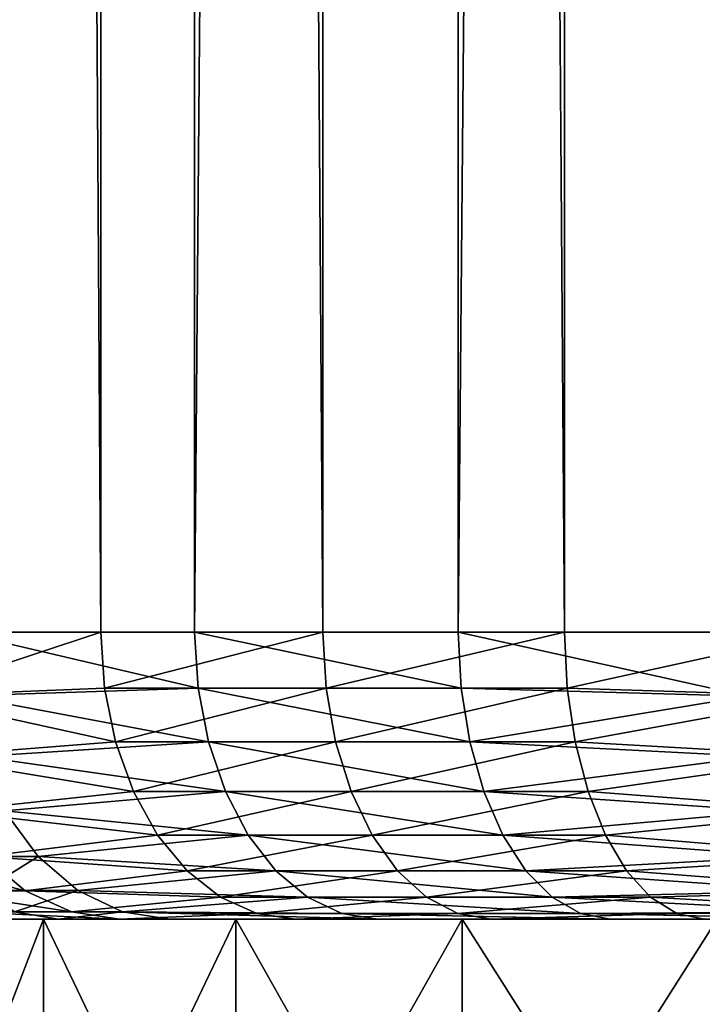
# Model space of a CAD drawing. Header units: millimetres. Extents: x -272 to -228, y -64 to 39.
# Tile 24 of 245: x -253.02 to -251.83, y -61.65 to -59.93. Entities that reach past the tile are written whole.
import ezdxf

# ---------------------------------------------------------------- set-up
doc = ezdxf.new("R2010")
doc.units = ezdxf.units.MM
doc.header["$LTSCALE"] = 26.699852
for name, color, linetype in [('129', 7, 'CONTINUOUS'), ('130', 7, 'CONTINUOUS'), ('242', 7, 'CONTINUOUS'), ('243', 7, 'CONTINUOUS'), ('253', 7, 'CONTINUOUS'), ('254', 7, 'CONTINUOUS'), ('393', 7, 'CONTINUOUS'), ('395', 7, 'CONTINUOUS')]:
    doc.layers.add(name, color=color, linetype=linetype)

msp = doc.modelspace()

# ---------------------------------------------------------------- linework, layer by layer
at = {"layer": '129', "color": 31, "linetype": 'Continuous', "true_color": 0xffba99}
for points in [[(-252.1308, -61.5, 8.4582), (-254.8759, -61.5, 4.3382), (-252.3747, -61.5, 8.0849), (-252.1308, -61.5, 8.4582)], [(-254.8759, -61.5, 4.3382), (-252.1308, -61.5, 8.4582), (-254.0001, -61.5, 8.7256), (-254.8759, -61.5, 4.3382)], [(-252.3747, -61.5, 8.0849), (-254.8759, -61.5, 4.3382), (-252.5538, -61.5, 7.6765), (-252.3747, -61.5, 8.0849)], [(-252.5538, -61.5, 7.6765), (-254.8759, -61.5, 4.3382), (-252.6632, -61.5, 7.2442), (-252.5538, -61.5, 7.6765)], [(-252.6632, -61.5, 7.2442), (-254.8759, -61.5, 4.3382), (-252.7, -61.5, 6.8), (-252.6632, -61.5, 7.2442)], [(-252.7, -61.5, 6.8), (-254.8759, -61.5, 4.3382), (-252.6632, -61.5, 6.3558), (-252.7, -61.5, 6.8)], [(-252.6632, -61.5, 6.3558), (-254.8759, -61.5, 4.3382), (-254.6696, -61.5, 4.4983), (-252.6632, -61.5, 6.3558)], [(-252.5538, -61.5, 5.9235), (-252.6632, -61.5, 6.3558), (-254.6696, -61.5, 4.4983), (-252.5538, -61.5, 5.9235)], [(-254.4378, -61.5, 4.6205), (-252.5538, -61.5, 5.9235), (-254.6696, -61.5, 4.4983), (-254.4378, -61.5, 4.6205)], [(-252.3747, -61.5, 5.5151), (-252.5538, -61.5, 5.9235), (-254.4378, -61.5, 4.6205), (-252.3747, -61.5, 5.5151)], [(-254.1889, -61.5, 4.7005), (-252.3747, -61.5, 5.5151), (-254.4378, -61.5, 4.6205), (-254.1889, -61.5, 4.7005)], [(-252.1308, -61.5, 5.1418), (-252.3747, -61.5, 5.5151), (-254.1889, -61.5, 4.7005), (-252.1308, -61.5, 5.1418)], [(-253.9297, -61.5, 4.736), (-252.1308, -61.5, 5.1418), (-254.1889, -61.5, 4.7005), (-253.9297, -61.5, 4.736)], [(-252.1308, -61.5, 8.4582), (-251.8288, -61.5, 8.7864), (-254.0001, -61.5, 8.7256), (-252.1308, -61.5, 8.4582)], [(-254.0001, -61.5, 8.7256), (-251.8288, -61.5, 8.7864), (-253.7395, -61.5, 8.7447), (-254.0001, -61.5, 8.7256)], [(-251.8288, -61.5, 4.8136), (-252.1308, -61.5, 5.1418), (-253.9297, -61.5, 4.736), (-251.8288, -61.5, 4.8136)], [(-253.6682, -61.5, 4.7259), (-251.8288, -61.5, 4.8136), (-253.9297, -61.5, 4.736), (-253.6682, -61.5, 4.7259)], [(-253.7395, -61.5, 8.7447), (-251.8288, -61.5, 8.7864), (-253.4862, -61.5, 8.8086), (-253.7395, -61.5, 8.7447)], [(-253.4127, -61.5, 4.6706), (-251.8288, -61.5, 4.8136), (-253.6682, -61.5, 4.7259), (-253.4127, -61.5, 4.6706)], [(-251.8288, -61.5, 8.7864), (-251.4769, -61.5, 9.0603), (-253.4862, -61.5, 8.8086), (-251.8288, -61.5, 8.7864)], [(-253.4862, -61.5, 8.8086), (-251.4769, -61.5, 9.0603), (-253.2473, -61.5, 8.9158), (-253.4862, -61.5, 8.8086)], [(-253.1704, -61.5, 4.5716), (-251.8288, -61.5, 4.8136), (-253.4127, -61.5, 4.6706), (-253.1704, -61.5, 4.5716)], [(-253.2473, -61.5, 8.9158), (-251.4769, -61.5, 9.0603), (-253.0311, -61.5, 9.0625), (-253.2473, -61.5, 8.9158)], [(-251.4769, -61.5, 4.5397), (-251.8288, -61.5, 4.8136), (-253.1704, -61.5, 4.5716), (-251.4769, -61.5, 4.5397)], [(-252.9487, -61.5, 4.4318), (-251.4769, -61.5, 4.5397), (-253.1704, -61.5, 4.5716), (-252.9487, -61.5, 4.4318)], [(-251.4769, -61.5, 9.0603), (-251.0846, -61.5, 9.2726), (-253.0311, -61.5, 9.0625), (-251.4769, -61.5, 9.0603)], [(-253.0311, -61.5, 9.0625), (-251.0846, -61.5, 9.2726), (-252.8418, -61.5, 9.2468), (-253.0311, -61.5, 9.0625)], [(-251.0846, -61.5, 4.3274), (-251.4769, -61.5, 4.5397), (-252.9487, -61.5, 4.4318), (-251.0846, -61.5, 4.3274)], [(-252.7547, -61.5, 4.2555), (-251.0846, -61.5, 4.3274), (-252.9487, -61.5, 4.4318), (-252.7547, -61.5, 4.2555)], [(-250.6629, -61.5, 9.4174), (-250.223, -61.5, 9.4908), (-252.8418, -61.5, 9.2468), (-250.6629, -61.5, 9.4174)], [(-252.8418, -61.5, 9.2468), (-250.223, -61.5, 9.4908), (-252.5362, -61.5, 9.5623), (-252.8418, -61.5, 9.2468)], [(-251.0846, -61.5, 9.2726), (-250.6629, -61.5, 9.4174), (-252.8418, -61.5, 9.2468), (-251.0846, -61.5, 9.2726)], [(-250.6629, -61.5, 4.1826), (-251.0846, -61.5, 4.3274), (-252.7547, -61.5, 4.2555), (-250.6629, -61.5, 4.1826)], [(-252.392, -61.5, 3.912), (-250.6629, -61.5, 4.1826), (-252.7547, -61.5, 4.2555), (-252.392, -61.5, 3.912)], [(-252.5362, -61.5, 9.5623), (-250.223, -61.5, 9.4908), (-247.4645, -61.5, 9.5629), (-252.5362, -61.5, 9.5623)], [(-252.1947, -61.5, 9.8407), (-252.5362, -61.5, 9.5623), (-247.4645, -61.5, 9.5629), (-252.1947, -61.5, 9.8407)], [(-250.223, -61.5, 4.1092), (-250.6629, -61.5, 4.1826), (-252.392, -61.5, 3.912), (-250.223, -61.5, 4.1092)], [(-249.777, -61.5, 4.1092), (-250.223, -61.5, 4.1092), (-252.392, -61.5, 3.912), (-249.777, -61.5, 4.1092)], [(-249.777, -61.5, 4.1092), (-252.392, -61.5, 3.912), (-247.6076, -61.5, 3.9123), (-249.777, -61.5, 4.1092)], [(-252.392, -61.5, 3.912), (-251.9865, -61.5, 3.6194), (-248.0131, -61.5, 3.6196), (-252.392, -61.5, 3.912)], [(-247.6076, -61.5, 3.9123), (-252.392, -61.5, 3.912), (-248.0131, -61.5, 3.6196), (-247.6076, -61.5, 3.9123)], [(-251.8229, -61.5, 10.0771), (-252.1947, -61.5, 9.8407), (-247.806, -61.5, 9.8412), (-251.8229, -61.5, 10.0771)], [(-247.806, -61.5, 9.8412), (-252.1947, -61.5, 9.8407), (-247.4645, -61.5, 9.5629), (-247.806, -61.5, 9.8412)], [(-251.9865, -61.5, 3.6194), (-251.5465, -61.5, 3.3837), (-248.0131, -61.5, 3.6196), (-251.9865, -61.5, 3.6194)]]:
    msp.add_3dface(points, dxfattribs=at)
at = {"layer": '130', "color": 31, "linetype": 'Continuous', "true_color": 0xffba99}
for points in [[(-253.2207, -4.5, 9.573), (-253.2207, -61, 9.573), (-252.8743, -61, 9.9306), (-253.2207, -4.5, 9.573)], [(-252.8743, -4.5, 9.9306), (-253.2207, -4.5, 9.573), (-252.8743, -61, 9.9306), (-252.8743, -4.5, 9.9306)], [(-253.122, -4.5, 3.9163), (-252.7109, -4.5, 3.5269), (-253.122, -61, 3.9163), (-253.122, -4.5, 3.9163)], [(-253.122, -61, 3.9163), (-252.7109, -4.5, 3.5269), (-252.7109, -61, 3.5269), (-253.122, -61, 3.9163)], [(-252.4873, -4.5, 10.2461), (-252.8743, -4.5, 9.9306), (-252.4873, -61, 10.2461), (-252.4873, -4.5, 10.2461)], [(-252.4873, -61, 10.2461), (-252.8743, -4.5, 9.9306), (-252.8743, -61, 9.9306), (-252.4873, -61, 10.2461)], [(-252.7109, -4.5, 3.5269), (-252.2513, -4.5, 3.1953), (-252.7109, -61, 3.5269), (-252.7109, -4.5, 3.5269)], [(-252.7109, -61, 3.5269), (-252.2513, -4.5, 3.1953), (-252.2513, -61, 3.1953), (-252.7109, -61, 3.5269)], [(-252.0659, -4.5, 10.5141), (-252.4873, -4.5, 10.2461), (-252.0659, -61, 10.5141), (-252.0659, -4.5, 10.5141)], [(-252.0659, -61, 10.5141), (-252.4873, -4.5, 10.2461), (-252.4873, -61, 10.2461), (-252.0659, -61, 10.5141)], [(-251.7527, -4.5, 2.9282), (-251.7527, -61, 2.9282), (-252.2513, -61, 3.1953), (-251.7527, -4.5, 2.9282)], [(-252.2513, -4.5, 3.1953), (-251.7527, -4.5, 2.9282), (-252.2513, -61, 3.1953), (-252.2513, -4.5, 3.1953)], [(-251.6165, -4.5, 10.7306), (-252.0659, -4.5, 10.5141), (-251.6165, -61, 10.7306), (-251.6165, -4.5, 10.7306)], [(-251.6165, -61, 10.7306), (-252.0659, -4.5, 10.5141), (-252.0659, -61, 10.5141), (-251.6165, -61, 10.7306)]]:
    msp.add_3dface(points, dxfattribs=at)
at = {"layer": '242', "color": 31, "linetype": 'Continuous', "true_color": 0xffba99}
for points in [[(-253.042, -61.3115, 3.9902), (-252.9838, -61.3908, 4.0439), (-253.1467, -61.3908, 4.1905), (-253.042, -61.3115, 3.9902)], [(-253.1467, -61.3908, 4.1905), (-252.9838, -61.3908, 4.0439), (-253.0789, -61.4504, 4.2582), (-253.1467, -61.3908, 4.1905)], [(-252.9838, -61.3908, 4.0439), (-252.9141, -61.4504, 4.1083), (-253.0789, -61.4504, 4.2582), (-252.9838, -61.3908, 4.0439)], [(-252.9141, -61.4504, 4.1083), (-253.0249, -61.4875, 4.35), (-253.0789, -61.4504, 4.2582), (-252.9141, -61.4504, 4.1083)], [(-252.8364, -61.4875, 4.1801), (-253.0249, -61.4875, 4.35), (-252.9141, -61.4504, 4.1083), (-252.8364, -61.4875, 4.1801)], [(-252.9487, -61.5, 4.4318), (-253.1704, -61.5, 4.5716), (-253.0249, -61.4875, 4.35), (-252.9487, -61.5, 4.4318)], [(-252.8364, -61.4875, 4.1801), (-252.9487, -61.5, 4.4318), (-253.0249, -61.4875, 4.35), (-252.8364, -61.4875, 4.1801)], [(-252.7547, -61.5, 4.2555), (-252.9487, -61.5, 4.4318), (-252.8364, -61.4875, 4.1801), (-252.7547, -61.5, 4.2555)]]:
    msp.add_3dface(points, dxfattribs=at)
at = {"layer": '243', "color": 31, "linetype": 'Continuous', "true_color": 0xffba99}
for points in [[(-253.122, -61, 3.9163), (-252.7109, -61, 3.5269), (-252.7048, -61.0975, 3.5343), (-253.122, -61, 3.9163)], [(-253.1128, -61.1107, 3.9247), (-253.122, -61, 3.9163), (-252.7048, -61.0975, 3.5343), (-253.1128, -61.1107, 3.9247)], [(-252.7109, -61, 3.5269), (-252.2513, -61, 3.1953), (-252.2462, -61.0975, 3.2034), (-252.7109, -61, 3.5269)], [(-252.7109, -61, 3.5269), (-252.2462, -61.0975, 3.2034), (-252.7048, -61.0975, 3.5343), (-252.7109, -61, 3.5269)], [(-252.2513, -61, 3.1953), (-251.7527, -61, 2.9282), (-251.7475, -61.1113, 2.9397), (-252.2513, -61, 3.1953)], [(-252.2462, -61.0975, 3.2034), (-252.2513, -61, 3.1953), (-251.7475, -61.1113, 2.9397), (-252.2462, -61.0975, 3.2034)], [(-253.1128, -61.1107, 3.9247), (-252.7048, -61.0975, 3.5343), (-252.6867, -61.1913, 3.5562), (-253.1128, -61.1107, 3.9247)], [(-252.2462, -61.0975, 3.2034), (-252.2312, -61.1913, 3.2276), (-252.7048, -61.0975, 3.5343), (-252.2462, -61.0975, 3.2034)], [(-252.7048, -61.0975, 3.5343), (-252.2312, -61.1913, 3.2276), (-252.6867, -61.1913, 3.5562), (-252.7048, -61.0975, 3.5343)], [(-252.2312, -61.1913, 3.2276), (-252.2462, -61.0975, 3.2034), (-251.7475, -61.1113, 2.9397), (-252.2312, -61.1913, 3.2276)], [(-253.0857, -61.2165, 3.9497), (-253.1128, -61.1107, 3.9247), (-252.6867, -61.1913, 3.5562), (-253.0857, -61.2165, 3.9497)], [(-251.7323, -61.2169, 2.9734), (-252.2312, -61.1913, 3.2276), (-251.7475, -61.1113, 2.9397), (-251.7323, -61.2169, 2.9734)], [(-253.0857, -61.2165, 3.9497), (-252.6867, -61.1913, 3.5562), (-252.6572, -61.2778, 3.5918), (-253.0857, -61.2165, 3.9497)], [(-252.2312, -61.1913, 3.2276), (-252.2067, -61.2778, 3.2668), (-252.6867, -61.1913, 3.5562), (-252.2312, -61.1913, 3.2276)], [(-252.6867, -61.1913, 3.5562), (-252.2067, -61.2778, 3.2668), (-252.6572, -61.2778, 3.5918), (-252.6867, -61.1913, 3.5562)], [(-252.2067, -61.2778, 3.2668), (-252.2312, -61.1913, 3.2276), (-251.7323, -61.2169, 2.9734), (-252.2067, -61.2778, 3.2668)], [(-253.042, -61.3115, 3.9902), (-253.0857, -61.2165, 3.9497), (-252.6572, -61.2778, 3.5918), (-253.042, -61.3115, 3.9902)], [(-251.7077, -61.3117, 3.0276), (-252.2067, -61.2778, 3.2668), (-251.7323, -61.2169, 2.9734), (-251.7077, -61.3117, 3.0276)], [(-253.042, -61.3115, 3.9902), (-252.6572, -61.2778, 3.5918), (-252.6175, -61.3536, 3.6397), (-253.042, -61.3115, 3.9902)], [(-252.2067, -61.2778, 3.2668), (-252.1738, -61.3536, 3.3195), (-252.6572, -61.2778, 3.5918), (-252.2067, -61.2778, 3.2668)], [(-252.6572, -61.2778, 3.5918), (-252.1738, -61.3536, 3.3195), (-252.6175, -61.3536, 3.6397), (-252.6572, -61.2778, 3.5918)], [(-252.1738, -61.3536, 3.3195), (-252.2067, -61.2778, 3.2668), (-251.7077, -61.3117, 3.0276), (-252.1738, -61.3536, 3.3195)], [(-252.9838, -61.3908, 4.0439), (-253.042, -61.3115, 3.9902), (-252.6175, -61.3536, 3.6397), (-252.9838, -61.3908, 4.0439)], [(-251.6751, -61.3909, 3.0997), (-252.1738, -61.3536, 3.3195), (-251.7077, -61.3117, 3.0276), (-251.6751, -61.3909, 3.0997)], [(-252.9838, -61.3908, 4.0439), (-252.6175, -61.3536, 3.6397), (-252.5692, -61.4157, 3.698), (-252.9838, -61.3908, 4.0439)], [(-252.1738, -61.3536, 3.3195), (-252.1336, -61.4157, 3.3838), (-252.6175, -61.3536, 3.6397), (-252.1738, -61.3536, 3.3195)], [(-252.6175, -61.3536, 3.6397), (-252.1336, -61.4157, 3.3838), (-252.5692, -61.4157, 3.698), (-252.6175, -61.3536, 3.6397)], [(-252.1336, -61.4157, 3.3838), (-252.1738, -61.3536, 3.3195), (-251.6751, -61.3909, 3.0997), (-252.1336, -61.4157, 3.3838)], [(-252.9141, -61.4504, 4.1083), (-252.9838, -61.3908, 4.0439), (-252.5692, -61.4157, 3.698), (-252.9141, -61.4504, 4.1083)], [(-251.636, -61.4505, 3.1861), (-252.1336, -61.4157, 3.3838), (-251.6751, -61.3909, 3.0997), (-251.636, -61.4505, 3.1861)], [(-252.9141, -61.4504, 4.1083), (-252.5692, -61.4157, 3.698), (-252.5141, -61.4619, 3.7646), (-252.9141, -61.4504, 4.1083)], [(-252.1336, -61.4157, 3.3838), (-252.0878, -61.4619, 3.4571), (-252.5692, -61.4157, 3.698), (-252.1336, -61.4157, 3.3838)], [(-252.5692, -61.4157, 3.698), (-252.0878, -61.4619, 3.4571), (-252.5141, -61.4619, 3.7646), (-252.5692, -61.4157, 3.698)], [(-252.0878, -61.4619, 3.4571), (-252.1336, -61.4157, 3.3838), (-251.636, -61.4505, 3.1861), (-252.0878, -61.4619, 3.4571)], [(-252.8364, -61.4875, 4.1801), (-252.9141, -61.4504, 4.1083), (-252.5141, -61.4619, 3.7646), (-252.8364, -61.4875, 4.1801)], [(-252.8364, -61.4875, 4.1801), (-252.5141, -61.4619, 3.7646), (-252.4542, -61.4904, 3.8368), (-252.8364, -61.4875, 4.1801)], [(-252.0878, -61.4619, 3.4571), (-252.0381, -61.4904, 3.5366), (-252.5141, -61.4619, 3.7646), (-252.0878, -61.4619, 3.4571)], [(-252.5141, -61.4619, 3.7646), (-252.0381, -61.4904, 3.5366), (-252.4542, -61.4904, 3.8368), (-252.5141, -61.4619, 3.7646)], [(-251.5924, -61.4875, 3.2824), (-252.0878, -61.4619, 3.4571), (-251.636, -61.4505, 3.1861), (-251.5924, -61.4875, 3.2824)], [(-252.0381, -61.4904, 3.5366), (-252.0878, -61.4619, 3.4571), (-251.5924, -61.4875, 3.2824), (-252.0381, -61.4904, 3.5366)], [(-252.392, -61.5, 3.912), (-252.7547, -61.5, 4.2555), (-252.8364, -61.4875, 4.1801), (-252.392, -61.5, 3.912)], [(-252.392, -61.5, 3.912), (-252.8364, -61.4875, 4.1801), (-252.4542, -61.4904, 3.8368), (-252.392, -61.5, 3.912)], [(-251.9865, -61.5, 3.6194), (-252.392, -61.5, 3.912), (-252.4542, -61.4904, 3.8368), (-251.9865, -61.5, 3.6194)], [(-252.0381, -61.4904, 3.5366), (-251.9865, -61.5, 3.6194), (-252.4542, -61.4904, 3.8368), (-252.0381, -61.4904, 3.5366)], [(-251.5465, -61.5, 3.3837), (-252.0381, -61.4904, 3.5366), (-251.5924, -61.4875, 3.2824), (-251.5465, -61.5, 3.3837)], [(-251.5465, -61.5, 3.3837), (-251.9865, -61.5, 3.6194), (-252.0381, -61.4904, 3.5366), (-251.5465, -61.5, 3.3837)]]:
    msp.add_3dface(points, dxfattribs=at)
at = {"layer": '253', "color": 31, "linetype": 'Continuous', "true_color": 0xffba99}
for points in [[(-252.8743, -61, 9.9306), (-253.2207, -61, 9.573), (-253.2112, -61.1113, 9.5648), (-252.8743, -61, 9.9306)], [(-252.8678, -61.0975, 9.9235), (-252.8743, -61, 9.9306), (-253.2112, -61.1113, 9.5648), (-252.8678, -61.0975, 9.9235)], [(-252.4873, -61, 10.2461), (-252.8743, -61, 9.9306), (-252.8678, -61.0975, 9.9235), (-252.4873, -61, 10.2461)], [(-252.4873, -61, 10.2461), (-252.8678, -61.0975, 9.9235), (-252.4817, -61.0975, 10.2383), (-252.4873, -61, 10.2461)], [(-252.0659, -61, 10.5141), (-252.4873, -61, 10.2461), (-252.4817, -61.0975, 10.2383), (-252.0659, -61, 10.5141)], [(-252.0659, -61, 10.5141), (-252.4817, -61.0975, 10.2383), (-252.0613, -61.0975, 10.5057), (-252.0659, -61, 10.5141)], [(-251.6165, -61, 10.7306), (-252.0659, -61, 10.5141), (-252.0613, -61.0975, 10.5057), (-251.6165, -61, 10.7306)], [(-251.6118, -61.1113, 10.719), (-251.6165, -61, 10.7306), (-252.0613, -61.0975, 10.5057), (-251.6118, -61.1113, 10.719)], [(-252.8486, -61.1913, 9.9026), (-252.8678, -61.0975, 9.9235), (-253.2112, -61.1113, 9.5648), (-252.8486, -61.1913, 9.9026)], [(-252.8678, -61.0975, 9.9235), (-252.8486, -61.1913, 9.9026), (-252.4817, -61.0975, 10.2383), (-252.8678, -61.0975, 9.9235)], [(-252.4817, -61.0975, 10.2383), (-252.8486, -61.1913, 9.9026), (-252.465, -61.1913, 10.2153), (-252.4817, -61.0975, 10.2383)], [(-252.4817, -61.0975, 10.2383), (-252.465, -61.1913, 10.2153), (-252.0613, -61.0975, 10.5057), (-252.4817, -61.0975, 10.2383)], [(-252.0613, -61.0975, 10.5057), (-252.465, -61.1913, 10.2153), (-252.0474, -61.1913, 10.4808), (-252.0613, -61.0975, 10.5057)], [(-251.6118, -61.1113, 10.719), (-252.0613, -61.0975, 10.5057), (-252.0474, -61.1913, 10.4808), (-251.6118, -61.1113, 10.719)], [(-253.1831, -61.217, 9.5407), (-252.8486, -61.1913, 9.9026), (-253.2112, -61.1113, 9.5648), (-253.1831, -61.217, 9.5407)], [(-251.5977, -61.2169, 10.6848), (-251.6118, -61.1113, 10.719), (-252.0474, -61.1913, 10.4808), (-251.5977, -61.2169, 10.6848)], [(-252.8173, -61.2778, 9.8685), (-252.8486, -61.1913, 9.9026), (-253.1831, -61.217, 9.5407), (-252.8173, -61.2778, 9.8685)], [(-252.8486, -61.1913, 9.9026), (-252.8173, -61.2778, 9.8685), (-252.465, -61.1913, 10.2153), (-252.8486, -61.1913, 9.9026)], [(-252.465, -61.1913, 10.2153), (-252.8173, -61.2778, 9.8685), (-252.438, -61.2778, 10.1778), (-252.465, -61.1913, 10.2153)], [(-252.465, -61.1913, 10.2153), (-252.438, -61.2778, 10.1778), (-252.0474, -61.1913, 10.4808), (-252.465, -61.1913, 10.2153)], [(-252.0474, -61.1913, 10.4808), (-252.438, -61.2778, 10.1778), (-252.025, -61.2778, 10.4404), (-252.0474, -61.1913, 10.4808)], [(-251.5977, -61.2169, 10.6848), (-252.0474, -61.1913, 10.4808), (-252.025, -61.2778, 10.4404), (-251.5977, -61.2169, 10.6848)], [(-253.1379, -61.3119, 9.5017), (-252.8173, -61.2778, 9.8685), (-253.1831, -61.217, 9.5407), (-253.1379, -61.3119, 9.5017)], [(-251.575, -61.3117, 10.6297), (-251.5977, -61.2169, 10.6848), (-252.025, -61.2778, 10.4404), (-251.575, -61.3117, 10.6297)], [(-252.7753, -61.3536, 9.8227), (-252.8173, -61.2778, 9.8685), (-253.1379, -61.3119, 9.5017), (-252.7753, -61.3536, 9.8227)], [(-252.8173, -61.2778, 9.8685), (-252.7753, -61.3536, 9.8227), (-252.438, -61.2778, 10.1778), (-252.8173, -61.2778, 9.8685)], [(-252.438, -61.2778, 10.1778), (-252.7753, -61.3536, 9.8227), (-252.4016, -61.3536, 10.1274), (-252.438, -61.2778, 10.1778)], [(-252.438, -61.2778, 10.1778), (-252.4016, -61.3536, 10.1274), (-252.025, -61.2778, 10.4404), (-252.438, -61.2778, 10.1778)], [(-252.025, -61.2778, 10.4404), (-252.4016, -61.3536, 10.1274), (-251.9948, -61.3536, 10.3861), (-252.025, -61.2778, 10.4404)], [(-251.575, -61.3117, 10.6297), (-252.025, -61.2778, 10.4404), (-251.9948, -61.3536, 10.3861), (-251.575, -61.3117, 10.6297)], [(-253.0778, -61.3911, 9.45), (-252.7753, -61.3536, 9.8227), (-253.1379, -61.3119, 9.5017), (-253.0778, -61.3911, 9.45)], [(-251.5449, -61.3909, 10.5565), (-251.575, -61.3117, 10.6297), (-251.9948, -61.3536, 10.3861), (-251.5449, -61.3909, 10.5565)], [(-252.724, -61.4157, 9.7669), (-252.7753, -61.3536, 9.8227), (-253.0778, -61.3911, 9.45), (-252.724, -61.4157, 9.7669)], [(-252.7753, -61.3536, 9.8227), (-252.724, -61.4157, 9.7669), (-252.4016, -61.3536, 10.1274), (-252.7753, -61.3536, 9.8227)], [(-252.4016, -61.3536, 10.1274), (-252.724, -61.4157, 9.7669), (-252.3573, -61.4157, 10.0659), (-252.4016, -61.3536, 10.1274)], [(-252.4016, -61.3536, 10.1274), (-252.3573, -61.4157, 10.0659), (-251.9948, -61.3536, 10.3861), (-252.4016, -61.3536, 10.1274)], [(-251.9948, -61.3536, 10.3861), (-252.3573, -61.4157, 10.0659), (-251.9579, -61.4157, 10.3199), (-251.9948, -61.3536, 10.3861)], [(-251.5449, -61.3909, 10.5565), (-251.9948, -61.3536, 10.3861), (-251.9579, -61.4157, 10.3199), (-251.5449, -61.3909, 10.5565)], [(-253.0059, -61.4507, 9.3881), (-252.724, -61.4157, 9.7669), (-253.0778, -61.3911, 9.45), (-253.0059, -61.4507, 9.3881)], [(-251.5089, -61.4505, 10.4688), (-251.5449, -61.3909, 10.5565), (-251.9579, -61.4157, 10.3199), (-251.5089, -61.4505, 10.4688)], [(-252.6656, -61.4619, 9.7032), (-252.724, -61.4157, 9.7669), (-253.0059, -61.4507, 9.3881), (-252.6656, -61.4619, 9.7032)], [(-252.724, -61.4157, 9.7669), (-252.6656, -61.4619, 9.7032), (-252.3573, -61.4157, 10.0659), (-252.724, -61.4157, 9.7669)], [(-252.3573, -61.4157, 10.0659), (-252.6656, -61.4619, 9.7032), (-252.3067, -61.4619, 9.9959), (-252.3573, -61.4157, 10.0659)], [(-252.3573, -61.4157, 10.0659), (-252.3067, -61.4619, 9.9959), (-251.9579, -61.4157, 10.3199), (-252.3573, -61.4157, 10.0659)], [(-251.9579, -61.4157, 10.3199), (-252.3067, -61.4619, 9.9959), (-251.9159, -61.4619, 10.2443), (-251.9579, -61.4157, 10.3199)], [(-251.5089, -61.4505, 10.4688), (-251.9579, -61.4157, 10.3199), (-251.9159, -61.4619, 10.2443), (-251.5089, -61.4505, 10.4688)], [(-252.9257, -61.4876, 9.319), (-252.6656, -61.4619, 9.7032), (-253.0059, -61.4507, 9.3881), (-252.9257, -61.4876, 9.319)], [(-252.6021, -61.4904, 9.6342), (-252.6656, -61.4619, 9.7032), (-252.9257, -61.4876, 9.319), (-252.6021, -61.4904, 9.6342)], [(-252.6656, -61.4619, 9.7032), (-252.6021, -61.4904, 9.6342), (-252.3067, -61.4619, 9.9959), (-252.6656, -61.4619, 9.7032)], [(-252.3067, -61.4619, 9.9959), (-252.6021, -61.4904, 9.6342), (-252.2518, -61.4904, 9.9198), (-252.3067, -61.4619, 9.9959)], [(-252.3067, -61.4619, 9.9959), (-252.2518, -61.4904, 9.9198), (-251.9159, -61.4619, 10.2443), (-252.3067, -61.4619, 9.9959)], [(-251.9159, -61.4619, 10.2443), (-252.2518, -61.4904, 9.9198), (-251.8703, -61.4904, 10.1624), (-251.9159, -61.4619, 10.2443)], [(-251.4687, -61.4875, 10.371), (-251.5089, -61.4505, 10.4688), (-251.9159, -61.4619, 10.2443), (-251.4687, -61.4875, 10.371)], [(-251.4687, -61.4875, 10.371), (-251.9159, -61.4619, 10.2443), (-251.8703, -61.4904, 10.1624), (-251.4687, -61.4875, 10.371)], [(-252.8418, -61.5, 9.2468), (-252.6021, -61.4904, 9.6342), (-252.9257, -61.4876, 9.319), (-252.8418, -61.5, 9.2468)], [(-252.8418, -61.5, 9.2468), (-252.5362, -61.5, 9.5623), (-252.6021, -61.4904, 9.6342), (-252.8418, -61.5, 9.2468)], [(-252.6021, -61.4904, 9.6342), (-252.5362, -61.5, 9.5623), (-252.2518, -61.4904, 9.9198), (-252.6021, -61.4904, 9.6342)], [(-252.5362, -61.5, 9.5623), (-252.1947, -61.5, 9.8407), (-252.2518, -61.4904, 9.9198), (-252.5362, -61.5, 9.5623)], [(-252.2518, -61.4904, 9.9198), (-252.1947, -61.5, 9.8407), (-251.8703, -61.4904, 10.1624), (-252.2518, -61.4904, 9.9198)], [(-252.1947, -61.5, 9.8407), (-251.8229, -61.5, 10.0771), (-251.8703, -61.4904, 10.1624), (-252.1947, -61.5, 9.8407)], [(-251.8229, -61.5, 10.0771), (-251.4687, -61.4875, 10.371), (-251.8703, -61.4904, 10.1624), (-251.8229, -61.5, 10.0771)]]:
    msp.add_3dface(points, dxfattribs=at)
at = {"layer": '254', "color": 31, "linetype": 'Continuous', "true_color": 0xffba99}
for points in [[(-253.0059, -61.4507, 9.3881), (-253.0778, -61.3911, 9.45), (-253.2355, -61.3911, 9.2978), (-253.0059, -61.4507, 9.3881)], [(-253.0059, -61.4507, 9.3881), (-253.2355, -61.3911, 9.2978), (-253.1654, -61.4507, 9.2325), (-253.0059, -61.4507, 9.3881)], [(-252.9257, -61.4876, 9.319), (-253.0059, -61.4507, 9.3881), (-253.1654, -61.4507, 9.2325), (-252.9257, -61.4876, 9.319)], [(-252.9257, -61.4876, 9.319), (-253.1654, -61.4507, 9.2325), (-253.1082, -61.4876, 9.1426), (-252.9257, -61.4876, 9.319)], [(-253.0311, -61.5, 9.0625), (-252.8418, -61.5, 9.2468), (-253.1082, -61.4876, 9.1426), (-253.0311, -61.5, 9.0625)], [(-252.8418, -61.5, 9.2468), (-252.9257, -61.4876, 9.319), (-253.1082, -61.4876, 9.1426), (-252.8418, -61.5, 9.2468)]]:
    msp.add_3dface(points, dxfattribs=at)
at = {"layer": '393', "color": 1, "linetype": 'Continuous'}
for points in [[(-253.2435, -61.5, 5.238), (-252.9745, -61.5, 4.772), (-253.2435, -62.2, 5.238), (-253.2435, -61.5, 5.238)], [(-253.2435, -62.2, 5.238), (-252.9745, -61.5, 4.772), (-252.9745, -62.2, 4.772), (-253.2435, -62.2, 5.238)], [(-252.9745, -61.5, 4.772), (-252.639, -61.5, 4.3514), (-252.9745, -62.2, 4.772), (-252.9745, -61.5, 4.772)], [(-252.9745, -62.2, 4.772), (-252.639, -61.5, 4.3514), (-252.639, -62.2, 4.3514), (-252.9745, -62.2, 4.772)], [(-252.639, -61.5, 4.3514), (-252.2446, -61.5, 3.9854), (-252.639, -62.2, 4.3514), (-252.639, -61.5, 4.3514)], [(-252.639, -62.2, 4.3514), (-252.2446, -61.5, 3.9854), (-252.2446, -62.2, 3.9854), (-252.639, -62.2, 4.3514)], [(-252.2446, -61.5, 3.9854), (-251.8, -61.5, 3.6823), (-252.2446, -62.2, 3.9854), (-252.2446, -61.5, 3.9854)], [(-252.2446, -62.2, 3.9854), (-251.8, -61.5, 3.6823), (-251.8, -62.2, 3.6823), (-252.2446, -62.2, 3.9854)]]:
    msp.add_3dface(points, dxfattribs=at)
at = {"layer": '395', "color": 1, "linetype": 'Continuous'}
for points in [[(-252.9745, -61.5, 8.828), (-253.2435, -61.5, 8.362), (-252.9745, -62.2, 8.828), (-252.9745, -61.5, 8.828)], [(-252.9745, -62.2, 8.828), (-253.2435, -61.5, 8.362), (-253.2435, -62.2, 8.362), (-252.9745, -62.2, 8.828)], [(-252.639, -61.5, 9.2486), (-252.9745, -61.5, 8.828), (-252.639, -62.2, 9.2486), (-252.639, -61.5, 9.2486)], [(-252.639, -62.2, 9.2486), (-252.9745, -61.5, 8.828), (-252.9745, -62.2, 8.828), (-252.639, -62.2, 9.2486)], [(-252.2446, -61.5, 9.6146), (-252.639, -61.5, 9.2486), (-252.2446, -62.2, 9.6146), (-252.2446, -61.5, 9.6146)], [(-252.2446, -62.2, 9.6146), (-252.639, -61.5, 9.2486), (-252.639, -62.2, 9.2486), (-252.2446, -62.2, 9.6146)], [(-251.8, -61.5, 9.9177), (-252.2446, -61.5, 9.6146), (-251.8, -62.2, 9.9177), (-251.8, -61.5, 9.9177)], [(-251.8, -62.2, 9.9177), (-252.2446, -61.5, 9.6146), (-252.2446, -62.2, 9.6146), (-251.8, -62.2, 9.9177)]]:
    msp.add_3dface(points, dxfattribs=at)

doc.saveas('drawing.dxf')
